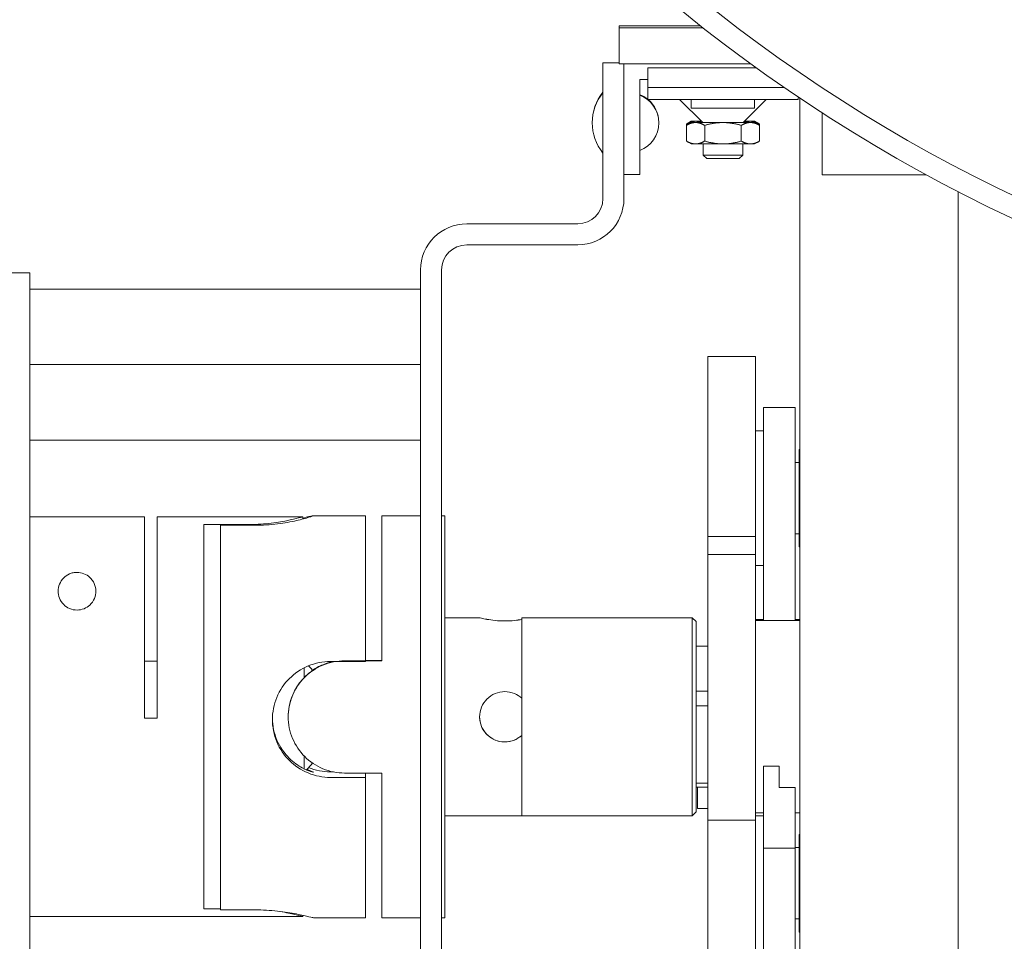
# Model space of a CAD drawing. Header units: inches. Extents: x 1 to 669, y 0 to 417.
# Tile 8 of 256: x 53.29 to 58.18, y 250.39 to 254.98. Entities that reach past the tile are written whole.
import ezdxf

# ---------------------------------------------------------------- set-up
doc = ezdxf.new("R2010")
doc.units = ezdxf.units.IN
doc.header["$LTSCALE"] = 12
doc.header["$MEASUREMENT"] = 0
doc.layers.add('X', color=1, linetype='CONTINUOUS')

msp = doc.modelspace()

# ---------------------------------------------------------------- linework, layer by layer
at = {"layer": 'X', "lineweight": 0}
for p, q in [((56.26432, 254.94499), (56.66844, 254.94499)), ((56.26432, 254.93456), (56.26432, 254.94499)), ((56.68167, 254.93456), (56.26432, 254.93456)), ((56.26432, 254.75526), (56.26432, 254.93456)), ((56.18334, 254.76094), (56.18334, 254.08594)), ((56.26432, 254.76094), (56.18334, 254.76094)), ((56.9186, 254.75526), (56.26432, 254.75526)), ((56.28794, 254.20532), (56.28794, 254.75526)), ((56.40605, 254.73672), (56.40605, 254.73616)), ((56.40605, 254.73672), (56.94418, 254.73672)), ((56.40605, 254.73616), (56.40605, 254.63774)), ((56.94504, 254.7361), (56.48479, 254.7361)), ((56.85971, 254.73666), (56.67304, 254.73657)), ((56.36668, 254.67777), (56.36668, 254.20532)), ((56.40605, 254.67777), (56.36668, 254.67777)), ((56.40605, 254.57929), (56.40605, 254.63774)), ((56.48479, 254.63767), (57.08459, 254.63767)), ((56.40605, 254.57929), (57.15409, 254.57929)), ((56.67968, 254.46425), (56.56463, 254.57929)), ((56.62259, 254.53636), (56.62259, 254.57929)), ((56.88046, 254.46425), (56.9955, 254.57929)), ((56.93755, 254.53636), (56.93755, 254.57929)), ((57.16196, 254.58501), (57.16196, 248.41399)), ((57.2722, 254.2045), (57.2722, 254.51224)), ((56.59823, 254.45643), (56.59823, 254.45018)), ((56.59823, 254.45018), (56.59823, 254.37202)), ((56.62259, 254.47049), (56.59838, 254.45651)), ((56.62259, 254.46425), (56.59838, 254.45027)), ((56.68915, 254.45005), (56.68915, 254.37189)), ((56.87099, 254.45005), (56.87099, 254.37189)), ((56.93755, 254.47049), (56.96176, 254.45651)), ((56.93755, 254.46425), (56.96176, 254.45027)), ((56.96191, 254.45643), (56.96191, 254.45018)), ((56.96191, 254.45018), (56.96191, 254.37202)), ((56.62259, 254.35795), (56.59838, 254.37193)), ((56.68164, 254.30264), (56.68164, 254.35785)), ((56.87849, 254.30264), (56.87849, 254.35785)), ((56.93755, 254.35795), (56.96176, 254.37193)), ((56.69916, 254.28512), (56.68164, 254.30264)), ((56.86098, 254.28512), (56.87849, 254.30264)), ((56.36668, 254.20532), (56.28794, 254.20532)), ((56.28794, 254.20532), (56.28794, 254.08594)), ((57.2722, 254.2045), (57.78874, 254.2045)), ((57.94936, 248.81087), (57.94936, 254.11924)), ((56.05834, 253.96094), (55.50694, 253.96094)), ((56.05834, 253.85634), (55.50694, 253.85634)), ((53.20234, 253.71694), (53.33534, 253.71694)), ((53.33534, 253.52944), (53.33534, 253.71694)), ((55.27734, 253.73134), (55.27734, 249.29054)), ((55.38194, 253.73134), (55.38194, 249.29054)), ((55.27734, 253.63594), (53.33534, 253.63594)), ((53.33534, 249.49244), (53.33534, 253.52944)), ((56.70527, 253.30077), (56.94149, 253.30077)), ((56.70527, 253.30077), (56.70527, 252.40732)), ((56.94149, 252.40732), (56.94149, 253.30077)), ((55.27734, 253.26094), (53.33534, 253.26094)), ((56.98086, 253.04814), (56.98086, 251.98929)), ((56.98086, 253.04814), (57.13834, 253.04814)), ((57.13834, 253.04814), (57.13834, 251.98929)), ((56.94149, 252.93119), (56.98086, 252.93119)), ((55.27734, 252.88594), (53.33534, 252.88594)), ((57.15802, 252.35462), (57.15802, 252.83867)), ((57.15802, 252.83867), (57.16196, 252.83867)), ((57.13834, 252.77371), (57.15802, 252.77371)), ((53.33534, 252.50395), (53.90548, 252.50395)), ((53.90548, 251.50444), (53.90548, 252.50395)), ((53.96798, 252.50444), (53.96798, 251.50444)), ((53.96798, 252.50444), (54.69248, 252.50444)), ((54.69248, 252.49349), (54.69248, 252.50444)), ((54.74462, 252.50994), (55.00298, 252.50994)), ((55.00298, 252.50984), (55.00298, 252.50994)), ((55.00298, 251.78517), (55.00298, 252.50984)), ((55.08548, 251.78901), (55.08548, 252.50994)), ((55.08548, 252.50994), (55.27734, 252.50994)), ((55.38194, 252.50994), (55.39784, 252.50994)), ((55.39784, 251.50997), (55.39784, 252.50994)), ((54.20048, 250.55626), (54.20048, 252.46562)), ((54.41748, 252.46562), (54.20048, 252.46562)), ((54.28298, 252.46266), (54.45498, 252.46266)), ((54.28298, 250.55089), (54.28298, 252.46266)), ((56.70527, 252.40732), (56.94149, 252.40732)), ((56.70527, 252.40732), (56.70527, 252.31783)), ((56.94149, 252.31783), (56.94149, 252.40732)), ((57.13834, 252.41938), (57.15802, 252.41938)), ((57.15802, 252.3546), (57.15802, 252.35462)), ((57.15802, 252.3546), (57.16196, 252.3546)), ((56.70527, 252.31783), (56.70527, 250.99702)), ((56.94149, 252.31783), (56.70527, 252.31783)), ((56.94149, 250.99702), (56.94149, 252.31783)), ((56.94149, 252.2619), (56.98086, 252.2619)), ((55.39784, 252.00294), (55.57085, 252.00294)), ((55.78007, 251.93693), (55.78007, 252.00307)), ((56.62653, 252.00307), (55.78007, 252.00307)), ((56.62653, 252.00307), (56.62653, 251.93693)), ((56.64621, 251.98338), (56.62653, 252.00307)), ((56.64621, 251.98338), (56.64621, 251.91989)), ((56.94149, 251.99339), (56.98086, 251.99339)), ((56.94149, 251.98929), (57.16196, 251.98929)), ((57.13834, 251.99339), (57.16196, 251.99339)), ((55.78007, 251.01881), (55.78007, 251.93693)), ((56.62653, 251.93693), (56.62653, 251.01881)), ((56.64621, 251.91989), (56.64621, 251.0385)), ((56.64621, 251.86101), (56.70527, 251.86101)), ((53.90548, 251.78653), (53.96798, 251.78653)), ((55.00298, 251.78517), (54.82898, 251.78517)), ((55.08548, 251.78901), (54.89884, 251.78901)), ((55.00298, 251.79087), (55.08548, 251.79087)), ((54.69841, 251.75375), (54.69841, 251.70475)), ((54.73778, 251.74716), (54.7209, 251.76404)), ((54.73778, 251.74716), (54.73778, 251.73848)), ((56.70527, 251.63798), (56.64621, 251.63798)), ((56.64621, 251.56573), (56.70527, 251.56573)), ((53.96798, 251.50444), (53.90548, 251.50444)), ((54.61984, 251.51067), (54.61984, 251.50997)), ((55.39784, 250.51194), (55.39784, 251.50997)), ((54.69841, 251.31591), (54.69841, 251.252)), ((54.73778, 251.27472), (54.70984, 251.24678)), ((54.73778, 251.28218), (54.73778, 251.27472)), ((56.98086, 251.26589), (56.98086, 250.85804)), ((56.98086, 251.26589), (57.0596, 251.26589)), ((57.0596, 251.26589), (57.0596, 251.15948)), ((54.84272, 251.23671), (54.82898, 251.23671)), ((54.82898, 251.20923), (55.00298, 251.20923)), ((55.08548, 251.23101), (54.89884, 251.23101)), ((55.00298, 251.20923), (55.00298, 251.23101)), ((55.00298, 250.51194), (55.00298, 251.20923)), ((55.08548, 250.51194), (55.08548, 251.23101)), ((56.70527, 251.18016), (56.64621, 251.18016)), ((56.64621, 251.16087), (56.70527, 251.16087)), ((56.65409, 251.05442), (56.65409, 251.16087)), ((57.0596, 251.15948), (57.13834, 251.15948)), ((57.13834, 251.15948), (57.13834, 250.85804)), ((56.65409, 251.05442), (56.70527, 251.05442)), ((55.39784, 251.01894), (55.78007, 251.01894)), ((56.62653, 251.01881), (55.78007, 251.01881)), ((56.64621, 251.0385), (56.62653, 251.01881)), ((56.94149, 251.03259), (56.98086, 251.03259)), ((56.94149, 251.01762), (56.98086, 251.01762)), ((57.13834, 251.03259), (57.16196, 251.03259)), ((56.70527, 250.99702), (56.94149, 250.99702)), ((56.70527, 250.99702), (56.70527, 249.97465)), ((56.94149, 249.97465), (56.94149, 250.99702)), ((57.15802, 250.44085), (57.15802, 250.9251)), ((57.15802, 250.9251), (57.16196, 250.9251)), ((56.98086, 250.85804), (56.98086, 249.93648)), ((56.98086, 250.85804), (57.13834, 250.85804)), ((57.13834, 250.86014), (57.15802, 250.86014)), ((57.13834, 250.85804), (57.13834, 249.93648)), ((53.90548, 250.51793), (53.33534, 250.51793)), ((53.90548, 250.51744), (53.90548, 250.51793)), ((53.90548, 250.51744), (54.69248, 250.51744)), ((54.20048, 250.55626), (54.28298, 250.55626)), ((54.45498, 250.55089), (54.28298, 250.55089)), ((54.69248, 250.51744), (54.69248, 250.52361)), ((54.74462, 250.51194), (55.00298, 250.51194)), ((55.08548, 250.51194), (55.27734, 250.51194)), ((55.38194, 250.51194), (55.39784, 250.51194)), ((57.13834, 250.50581), (57.15802, 250.50581)), ((57.15802, 250.44085), (57.16196, 250.44085))]:
    msp.add_line(p, q, dxfattribs=at)
for centre, radius, start, end in [((56.36914, 254.46484), 0.23868, 141.11868, 180.27601), ((56.36914, 254.46254), 0.23868, 141.11868, 218.88132), ((56.31345, 254.46484), 0.14772, 51.18014, 68.87798), ((56.31345, 254.46254), 0.14772, 291.12202, 68.87798), ((56.31345, 254.46484), 0.14772, 359.55402, 50.78318), ((56.05834, 254.08594), 0.125, 270, 0), ((56.05834, 254.08594), 0.2296, 270, 0), ((55.50694, 253.73134), 0.2296, 90, 180), ((55.50694, 253.73134), 0.125, 90, 180)]:
    msp.add_arc(centre, radius, start, end, dxfattribs=at)
for centre, major_axis, ratio, start_param, end_param in [((61.59526, 261.18123), (7.843, 0), 0.9999997, -2.6111278, -1.5707963), ((61.59526, 261.18123), (7.9476, 0), 0.9999997, -2.6112096, -1.5707963), ((56.78007, 254.73641), (-0.21654, 0), 0.0008344, -1.0537733, 2.435064), ((56.93755, 254.73654), (-0.15748, 0), 0.0008344, -1.613318, -1.0537733), ((56.48479, 254.63774), (-0.07874, 0), 0.0008344, 0, 1.5707963), ((57.21314, 254.57929), (-0.05906, 0), 0.9991653, -0.0556752, -0.0000047), ((56.78007, 254.53636), (-0.15748, 0), 0.0008344, 0, 3.1415927), ((56.78007, 254.47049), (-0.15748, 0), 0.0008344, -0.5235988, 0.5235988), ((56.78007, 254.46425), (-0.15748, 0), 0.0008344, -0.5235988, 0.5235988), ((56.78007, 254.47049), (-0.15748, 0), 0.0008344, -0.8260991, -0.5235988), ((56.78007, 254.47049), (0.15748, 0), 0.0008344, -2.6179939, -2.3138247), ((56.78007, 254.46425), (-0.15748, 0), 0.0008344, -0.8787129, -0.5235988), ((56.78007, 254.46425), (0.15748, 0), 0.0008344, -2.6179939, -1.5707963), ((56.78007, 254.46425), (-0.10039, 0), 0.0008344, 0.0008344, 1.5707963), ((56.78007, 254.46425), (0.10039, 0), 0.0008344, -1.5707963, -0.0008344), ((56.78007, 254.46425), (0.15748, 0), 0.0008344, -1.5707963, -0.5235988), ((56.78007, 254.46425), (-0.15748, 0), 0.0008344, -2.6179939, -2.2628798), ((56.78007, 254.47049), (0.15748, 0), 0.0008344, -0.8277679, -0.5235988), ((56.78007, 254.47049), (-0.15748, 0), 0.0008344, -2.6179939, -2.3154936), ((56.78007, 254.47049), (0.15748, 0), 0.0008344, -0.5235988, 0.5235988), ((56.78007, 254.46425), (0.15748, 0), 0.0008344, -0.5235988, 0.5235988), ((56.78007, 254.35795), (-0.15748, 0), 0.0008344, 0.0014453, 0.5235988), ((56.78007, 254.35795), (0.15748, 0), 0.0008344, -2.6179939, -1.5707963), ((56.78007, 254.35795), (0.15748, 0), 0.0008344, -1.5707963, -0.5235988), ((56.78007, 254.35795), (0.15748, 0), 0.0008344, -0.5235988, -0.0014453), ((56.78007, 254.30264), (-0.09843, 0), 0.0008344, 0.0008344, 3.1415927), ((56.78007, 254.28512), (-0.08091, 0), 0.0008344, 0.0008344, 3.1407582)]:
    msp.add_ellipse(centre, major_axis=major_axis, ratio=ratio, start_param=start_param, end_param=end_param, dxfattribs=at)
at = {"layer": 'X', "lineweight": 0, "extrusion": (2.98922e-16, -3.50237e-15, -1)}
msp.add_ellipse((56.76432, 254.94457), major_axis=(-0.25, 0), ratio=0.0008344, start_param=-1.1805135, end_param=1.1784008, dxfattribs=at)
at = {"layer": 'X', "lineweight": 0, "extrusion": (2.98696e-16, 1.4367e-14, -1)}
msp.add_ellipse((56.76432, 254.9354), major_axis=(-0.25, 0), ratio=0.0008344, start_param=-1.2304037, end_param=1.2282828, dxfattribs=at)
at = {"layer": 'X', "lineweight": 0, "extrusion": (2.92769e-16, -3.15585e-26, -1)}
msp.add_ellipse((56.48479, 254.73616), major_axis=(-0.07874, 0), ratio=0.0008344, start_param=-1.5707963, end_param=0, dxfattribs=at)
at = {"layer": 'X', "lineweight": 0, "extrusion": (2.92764e-16, -7.44482e-20, -1)}
msp.add_ellipse((54.89884, 251.51067), major_axis=(-0.279, 0), ratio=0.9999995, start_param=0.0646758, end_param=1.3909259, dxfattribs=at)
at = {"layer": 'X', "lineweight": 0, "extrusion": (2.92811e-16, -2.67797e-21, -1)}
msp.add_ellipse((54.89884, 251.51121), major_axis=(0.279, 0), ratio=0.9999995, start_param=-2.1862155, end_param=-1.7610789, dxfattribs=at)
at = {"layer": 'X', "lineweight": 0, "extrusion": (2.9271e-16, -1.05015e-20, -1)}
msp.add_ellipse((55.69585, 251.51067), major_axis=(-0.125, 0), ratio=0.9999995, start_param=-2.3100455, end_param=-0.0016873, dxfattribs=at)
at = {"layer": 'X', "lineweight": 0}
for points in [[(57.15418, 254.58257), (57.15433, 254.58494), (57.15463, 254.58733), (57.15507, 254.58964)], [(54.82898, 251.23671), (54.79341, 251.23671), (54.75568, 251.24372), (54.7209, 251.25784)]]:
    msp.add_open_spline(points, degree=3, dxfattribs=at)
for points, weights in [([(56.59823, 254.45643), (56.62259, 254.47046), (56.64369, 254.47043)], [1.67176223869, 1.80107349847, 1.80107349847]), ([(56.59823, 254.45018), (56.62259, 254.46421), (56.64369, 254.46418)], [1.67176223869, 1.80107349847, 1.80107349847]), ([(56.59838, 254.45651), (56.5983, 254.45647), (56.59823, 254.45643)], [1.67250857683, 1.67213594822, 1.67176223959]), ([(56.59838, 254.45027), (56.5983, 254.45023), (56.59823, 254.45018)], [1.67250857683, 1.67213594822, 1.67176223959]), ([(56.64369, 254.47043), (56.6578, 254.47041), (56.67286, 254.46435)], [1.80107349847, 1.80107349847, 1.74319445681]), ([(56.64369, 254.46418), (56.66479, 254.46415), (56.68915, 254.45005)], [1.80107349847, 1.80107349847, 1.67176223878]), ([(56.68915, 254.45005), (56.73787, 254.46412), (56.78007, 254.46412)], [1.67176223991, 1.80107349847, 1.80107349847]), ([(56.78007, 254.46412), (56.82227, 254.46412), (56.87099, 254.45005)], [1.80107349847, 1.80107349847, 1.67176223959]), ([(56.87099, 254.45005), (56.89535, 254.46415), (56.91645, 254.46418)], [1.67176223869, 1.80107349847, 1.80107349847]), ([(56.88728, 254.46435), (56.90234, 254.47041), (56.91645, 254.47043)], [1.74319445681, 1.80107349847, 1.80107349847]), ([(56.91645, 254.47043), (56.93755, 254.47046), (56.96191, 254.45643)], [1.80107349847, 1.80107349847, 1.67176223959]), ([(56.91645, 254.46418), (56.93755, 254.46421), (56.96191, 254.45018)], [1.80107349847, 1.80107349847, 1.67176223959]), ([(56.96191, 254.45643), (56.96184, 254.45647), (56.96176, 254.45651)], [1.67176223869, 1.67213594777, 1.67250857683]), ([(56.96191, 254.45018), (56.96184, 254.45023), (56.96176, 254.45027)], [1.67176223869, 1.67213594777, 1.67250857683]), ([(56.59823, 254.37202), (56.62259, 254.35792), (56.64369, 254.35789)], [1.67176223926, 1.80107349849, 1.80107349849]), ([(56.64369, 254.35789), (56.66479, 254.35785), (56.68915, 254.37189)], [1.80107349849, 1.80107349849, 1.67176223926]), ([(56.68915, 254.37189), (56.73787, 254.35782), (56.78007, 254.35782)], [1.67176223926, 1.80107349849, 1.80107349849]), ([(56.78007, 254.35782), (56.82227, 254.35782), (56.87099, 254.37189)], [1.80107349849, 1.80107349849, 1.67176223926]), ([(56.87099, 254.37189), (56.89535, 254.35785), (56.91645, 254.35789)], [1.67176223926, 1.80107349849, 1.80107349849]), ([(56.91645, 254.35789), (56.93755, 254.35792), (56.96191, 254.37202)], [1.80107349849, 1.80107349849, 1.67176223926])]:
    msp.add_rational_spline(points, weights, degree=2, dxfattribs=at)
for points, knots in [([(54.41748, 252.46562), (54.45221, 252.46562), (54.48912, 252.46771), (54.55681, 252.47515), (54.58761, 252.48037), (54.63624, 252.49008), (54.65738, 252.49521), (54.6855, 252.50244), (54.69248, 252.50444), (54.69248, 252.50444)], [0, 0, 0, 0, 0.2646403, 0.2646403, 0.5292806, 0.5292806, 0.7938645, 0.7938645, 1.0584485, 1.0584485, 1.0584485, 1.0584485]), ([(54.45498, 252.46266), (54.49162, 252.46266), (54.53056, 252.46509), (54.60194, 252.47377), (54.6344, 252.47988), (54.68566, 252.49136), (54.70795, 252.49751), (54.73761, 252.50654), (54.74498, 252.50931), (54.74498, 252.50984)], [-1.1168398, -1.1168398, -1.1168398, -1.1168398, -0.8375936, -0.8375936, -0.5583474, -0.5583474, -0.2791737, -0.2791737, 0, 0, 0, 0]), ([(54.74498, 252.50984), (54.74498, 252.51036), (54.73761, 252.50871), (54.71467, 252.50331), (54.70432, 252.50089), (54.69248, 252.49827)], [-1.54875792, -1.54875792, -1.54875792, -1.54875792, -1.26958423, -1.26958423, -1.1168398, -1.1168398, -1.1168398, -1.1168398]), ([(53.5702, 252.22851), (53.56374, 252.22851), (53.55723, 252.22783), (53.54462, 252.22518), (53.5385, 252.2232), (53.52134, 252.21573), (53.51146, 252.2086), (53.49519, 252.19233), (53.48809, 252.18167), (53.47872, 252.1587), (53.47645, 252.14637), (53.47645, 252.12377), (53.47849, 252.11166), (53.48771, 252.0885), (53.49491, 252.07747), (53.51175, 252.06063), (53.52196, 252.0534), (53.54504, 252.04358), (53.55791, 252.04101), (53.5702, 252.04101)], [-1.65365701, -1.65365701, -1.65365701, -1.65365701, -1.60439275, -1.60439275, -1.55512849, -1.55512849, -1.45659997, -1.45659997, -1.34284411, -1.34284411, -1.22908825, -1.22908825, -1.12150572, -1.12150572, -1.0139232, -1.0139232, -0.92025784, -0.92025784, -0.82659248, -0.82659248, -0.82659248, -0.82659248]), ([(53.5702, 252.04101), (53.5818, 252.04101), (53.59401, 252.0433), (53.61613, 252.05216), (53.62604, 252.05871), (53.64369, 252.075), (53.65158, 252.08641), (53.66171, 252.11053), (53.66395, 252.12323), (53.66395, 252.14723), (53.66135, 252.16041), (53.65062, 252.18474), (53.64252, 252.19591), (53.62506, 252.21142), (53.6156, 252.21759), (53.59409, 252.22615), (53.582, 252.22851), (53.5702, 252.22851)], [-0.82659248, -0.82659248, -0.82659248, -0.82659248, -0.73824272, -0.73824272, -0.64989296, -0.64989296, -0.5370178, -0.5370178, -0.42414263, -0.42414263, -0.3019721, -0.3019721, -0.17980158, -0.17980158, -0.08990079, -0.08990079, 0, 0, 0, 0]), ([(55.78007, 251.9941), (55.76974, 251.9923), (55.7573, 251.99045), (55.7284, 251.98754), (55.71162, 251.98667), (55.69585, 251.98667), (55.68008, 251.98667), (55.66331, 251.98754), (55.63253, 251.99064), (55.61852, 251.99282), (55.59641, 251.99688), (55.5868, 251.99903), (55.57402, 252.00207), (55.57085, 252.00292), (55.57085, 252.00295), (55.57402, 252.00214), (55.5868, 251.99915), (55.59641, 251.99703), (55.61852, 251.99301), (55.63253, 251.99085), (55.66331, 251.98778), (55.68008, 251.98692), (55.69585, 251.98692)], [1.6969859, 1.6969859, 1.6969859, 1.6969859, 1.8025045, 1.8025045, 1.9226811, 1.9226811, 1.9226811, 2.0428576, 2.0428576, 2.1630342, 2.1630342, 2.2831927, 2.2831927, 2.4033513, 2.4033513, 2.5235099, 2.5235099, 2.6436685, 2.6436685, 2.7638451, 2.7638451, 2.8840216, 2.8840216, 2.8840216, 2.8840216]), ([(55.69585, 251.98692), (55.71162, 251.98692), (55.7284, 251.98778), (55.7573, 251.99066), (55.76974, 251.99249), (55.78007, 251.99428)], [0.96134053, 0.96134053, 0.96134053, 0.96134053, 1.08151708, 1.08151708, 1.18703565, 1.18703565, 1.18703565, 1.18703565]), ([(54.82898, 251.78517), (54.79259, 251.78517), (54.75392, 251.77782), (54.68303, 251.74826), (54.65079, 251.72605), (54.59988, 251.67499), (54.57775, 251.64267), (54.54829, 251.57166), (54.54098, 251.53297), (54.54098, 251.46021), (54.54829, 251.42158), (54.57775, 251.3508), (54.59988, 251.31864), (54.65079, 251.26789), (54.68303, 251.24584), (54.75392, 251.21651), (54.79259, 251.20923), (54.82898, 251.20923)], [0, 0, 0, 0, 0.2772945, 0.2772945, 0.5545891, 0.5545891, 0.8318136, 0.8318136, 1.1090382, 1.1090382, 1.3862628, 1.3862628, 1.6634874, 1.6634874, 1.9407819, 1.9407819, 2.2180764, 2.2180764, 2.2180764, 2.2180764]), ([(54.89884, 251.78901), (54.8636, 251.78901), (54.82615, 251.78192), (54.75748, 251.75339), (54.72623, 251.73194), (54.6769, 251.6826), (54.65545, 251.65135), (54.62692, 251.58265), (54.61984, 251.5452), (54.61984, 251.50997)], [2.1479156, 2.1479156, 2.1479156, 2.1479156, 2.4164347, 2.4164347, 2.6849538, 2.6849538, 2.9534136, 2.9534136, 3.2218734, 3.2218734, 3.2218734, 3.2218734]), ([(54.73778, 251.7397), (54.75445, 251.75138), (54.77265, 251.76157), (54.80827, 251.77637), (54.82544, 251.78155), (54.84272, 251.78517)], [-2.00807678, -2.00807678, -2.00807678, -2.00807678, -1.85822129, -1.85822129, -1.72954097, -1.72954097, -1.72954097, -1.72954097]), ([(55.57085, 251.51046), (55.57085, 251.52623), (55.57402, 251.543), (55.5868, 251.57378), (55.59641, 251.5878), (55.61852, 251.60992), (55.63253, 251.61953), (55.66331, 251.63231), (55.68008, 251.63548), (55.69585, 251.63548)], [-0.96134053, -0.96134053, -0.96134053, -0.96134053, -0.84118195, -0.84118195, -0.72102336, -0.72102336, -0.60084681, -0.60084681, -0.48067027, -0.48067027, -0.48067027, -0.48067027]), ([(55.69585, 251.63548), (55.71162, 251.63548), (55.7284, 251.63231), (55.7573, 251.62031), (55.76974, 251.61222), (55.78007, 251.60284)], [-1.18703565, -1.18703565, -1.18703565, -1.18703565, -1.06685911, -1.06685911, -0.96134053, -0.96134053, -0.96134053, -0.96134053]), ([(54.54102, 251.50178), (54.54171, 251.46611), (54.5494, 251.4287), (54.57871, 251.35956), (54.60097, 251.32829), (54.63453, 251.29474), (54.64601, 251.28498), (54.66836, 251.26868), (54.67918, 251.26211), (54.70509, 251.24812), (54.72014, 251.24237), (54.74008, 251.23594), (54.74498, 251.23506), (54.74498, 251.23592), (54.74008, 251.23771), (54.72529, 251.24375), (54.71929, 251.2463), (54.71253, 251.24947)], [5.0845495, 5.0845495, 5.0845495, 5.0845495, 5.3549207, 5.3549207, 5.6384282, 5.6384282, 5.762289, 5.762289, 5.8861499, 5.8861499, 6.1127082, 6.1127082, 6.3392665, 6.3392665, 6.5658249, 6.5658249, 6.6753088, 6.6753088, 6.6753088, 6.6753088]), ([(54.61984, 251.50997), (54.61984, 251.47474), (54.62692, 251.43729), (54.65545, 251.36861), (54.6769, 251.33736), (54.72623, 251.28804), (54.75748, 251.26661), (54.82615, 251.23809), (54.8636, 251.23101), (54.89884, 251.23101)], [3.2218734, 3.2218734, 3.2218734, 3.2218734, 3.4903331, 3.4903331, 3.7587929, 3.7587929, 4.027312, 4.027312, 4.2958312, 4.2958312, 4.2958312, 4.2958312]), ([(55.78007, 251.4181), (55.76974, 251.40873), (55.7573, 251.40064), (55.7284, 251.38864), (55.71162, 251.38548), (55.69585, 251.38548), (55.68008, 251.38548), (55.66331, 251.38864), (55.63253, 251.40142), (55.61852, 251.41102), (55.59641, 251.43314), (55.5868, 251.44714), (55.57402, 251.47792), (55.57085, 251.49469), (55.57085, 251.51046)], [-0.48067027, -0.48067027, -0.48067027, -0.48067027, -0.37515169, -0.37515169, -0.25497515, -0.25497515, -0.25497515, -0.1347986, -0.1347986, -0.01462205, -0.01462205, 0.10553653, 0.10553653, 0.22569512, 0.22569512, 0.22569512, 0.22569512]), ([(54.74462, 250.51194), (54.74294, 250.51198), (54.73569, 250.51362), (54.70795, 250.52015), (54.68566, 250.52536), (54.6344, 250.53537), (54.60194, 250.54084), (54.53056, 250.54867), (54.49162, 250.55089), (54.45498, 250.55089)], [-1.080662, -1.080662, -1.080662, -1.080662, -0.8376661, -0.8376661, -0.5584924, -0.5584924, -0.2792462, -0.2792462, 0, 0, 0, 0]), ([(54.69248, 250.51744), (54.69248, 250.51744), (54.6855, 250.51944), (54.65738, 250.52667), (54.63624, 250.5318), (54.59835, 250.53937), (54.58275, 250.54219), (54.56577, 250.54481)], [0.38150217, 0.38150217, 0.38150217, 0.38150217, 0.6460861, 0.6460861, 0.91067002, 0.91067002, 1.05844848, 1.05844848, 1.05844848, 1.05844848])]:
    msp.add_open_spline(points, degree=3, knots=knots, dxfattribs=at)

doc.saveas('drawing.dxf')
